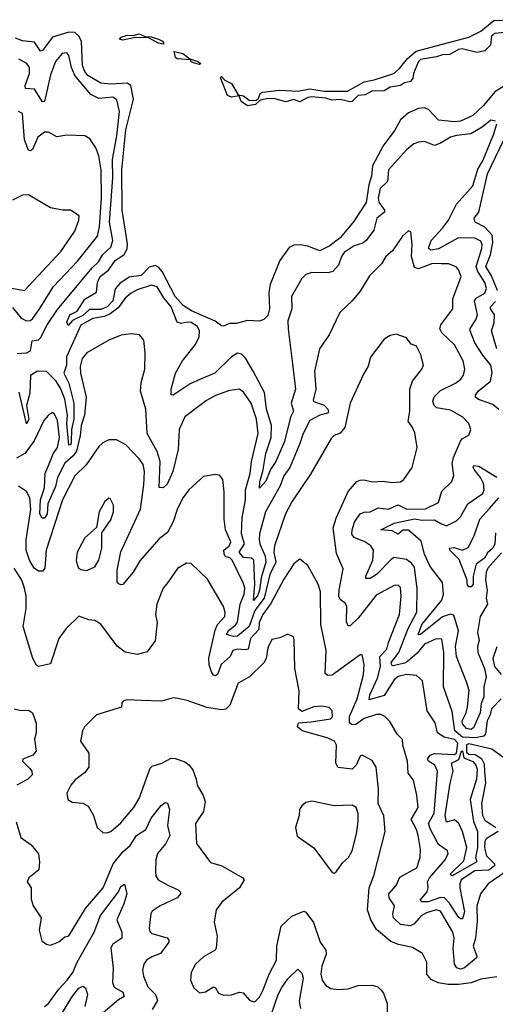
# Model space of a CAD drawing. Extents: x 1245515 to 1420776, y 606314 to 671314.
# Tile 211 of 256: x 1363411 to 1365778, y 630106 to 635002. Entities that reach past the tile are written whole.
import ezdxf

# ---------------------------------------------------------------- set-up
doc = ezdxf.new("R2010")
doc.units = 0

msp = doc.modelspace()

# ---------------------------------------------------------------- linework, layer by layer
at = {"layer": '0CON10XD'}
for points in [[(1365825, 634938.2), (1365775, 634934.1), (1365758.8, 634921.2), (1365753.9, 634875), (1365725, 634846.9), (1365685, 634840), (1365613.3, 634856.8), (1365595, 634854.8), (1365550.9, 634829.1), (1365515, 634827.6), (1365485, 634817), (1365405.5, 634805), (1365394.8, 634795), (1365370.3, 634735), (1365367.9, 634712.1), (1365355, 634695.7), (1365325, 634688), (1365305, 634674.7), (1365255, 634666.1), (1365225, 634649.4), (1365163.7, 634646.3), (1365130.7, 634629.3), (1365094.8, 634625.2), (1365065, 634596), (1365055.7, 634594.3), (1365005, 634604.7), (1364965, 634601.6), (1364935, 634611.3), (1364865, 634619.5), (1364844.5, 634615.5), (1364805, 634593.8), (1364775, 634606), (1364735, 634594.1), (1364675, 634610.2), (1364640.8, 634609.1), (1364608.3, 634601.7), (1364585, 634580), (1364545, 634574.1), (1364512.2, 634595), (1364503, 634623), (1364465, 634616.7), (1364444.6, 634625), (1364412.7, 634705), (1364410, 634715), (1364415, 634720), (1364431.1, 634701.1), (1364465, 634684.6), (1364498.3, 634628.3), (1364525, 634623.3), (1364545, 634609.2), (1364555, 634600.8), (1364587.3, 634602.7), (1364598.8, 634611.2), (1364607.8, 634635), (1364618.5, 634641.5), (1364705, 634651.2), (1364795, 634646.1), (1364855, 634658.9), (1364925, 634647), (1365042.6, 634647.4), (1365125, 634693.3), (1365175, 634702.6), (1365271.9, 634735), (1365300.7, 634759.3), (1365340, 634810), (1365383.8, 634846.2), (1365645, 634915.2), (1365704.8, 634945.2), (1365770.9, 634999.1), (1365855, 635002.4)], [(1365849.9, 634690.1), (1365775, 634643.7), (1365719.5, 634575), (1365665, 634526.4), (1365605, 634498.4), (1365575.1, 634494.9), (1365495, 634502.1), (1365445, 634555.3), (1365424.3, 634564.3), (1365395, 634560.6), (1365345, 634538.4), (1365305.5, 634505), (1365277.8, 634452.2), (1365219.7, 634375), (1365165.8, 634275), (1365161.9, 634225), (1365148.8, 634181.2), (1365135, 634093.9), (1365072.4, 633997.6), (1365005, 633917.5), (1364955, 633878.3), (1364905, 633853.2), (1364845, 633875.9), (1364807, 633883), (1364775, 633881.3), (1364751.2, 633868.8), (1364705.3, 633805), (1364657.7, 633685), (1364651.4, 633645), (1364654.7, 633565), (1364645, 633531.8), (1364625, 633512.2), (1364605, 633503.2), (1364545, 633505.7), (1364488, 633492), (1364455, 633492), (1364425, 633477.5), (1364415, 633480), (1364383.4, 633503.4), (1364265.4, 633555), (1364225, 633581.6), (1364184, 633625), (1364119.9, 633749.9), (1364101.7, 633771.7), (1364085, 633780.5), (1364055, 633771.5), (1364015, 633729.9), (1363955, 633721.4), (1363909.3, 633690.7), (1363886.7, 633663.3), (1363874.8, 633605), (1363845.8, 633575), (1363815, 633560.5), (1363759, 633561), (1363725, 633531.4), (1363673.6, 633506.4), (1363651.4, 633481.4), (1363645, 633497.5), (1363661.2, 633535), (1363696.6, 633553.4), (1363735, 633613.1), (1363792.8, 633647.2), (1363798.6, 633695), (1363811.1, 633725), (1363853, 633757), (1363885.7, 633805), (1363931, 633835), (1363946.4, 633863.6), (1363948.1, 633888.1), (1363921, 634055), (1363919.4, 634255), (1363939.8, 634455), (1363977.9, 634607.9), (1363964.7, 634675), (1363946, 634686), (1363865, 634681.9), (1363815, 634686.9), (1363750.2, 634725), (1363734.3, 634745), (1363723.4, 634775), (1363719, 634895), (1363705, 634920.7), (1363685, 634939), (1363655, 634939.8), (1363575, 634916.3), (1363525, 634848.9), (1363515, 634845.4), (1363485, 634891.4), (1363425, 634897.6), (1363390.2, 634910.2)], [(1364125, 634880.8), (1364101.2, 634885), (1364052.2, 634912.2), (1363986, 634914), (1363925, 634900.8), (1363908, 634905), (1363916.7, 634915), (1363945, 634926), (1363975, 634923.3), (1364005, 634931.8), (1364035, 634918.6), (1364065, 634917.8), (1364102, 634905), (1364120.8, 634895), (1364128.6, 634885), (1364125, 634880.8)], [(1363397.9, 633342.1), (1363445, 633345.2), (1363464.7, 633355), (1363473.6, 633405), (1363505, 633410.9), (1363515, 633419.6), (1363547.7, 633485), (1363599, 633561), (1363770.9, 633769.1), (1363802.3, 633797.7), (1363824, 633835), (1363865, 633870.4), (1363873.8, 633905), (1363857.6, 633995), (1363874.9, 634215.1), (1363873.4, 634306.6), (1363894.9, 634425), (1363908.3, 634545), (1363893.8, 634603.8), (1363875, 634616.8), (1363805, 634610), (1363765, 634629.6), (1363684.9, 634724.9), (1363668.4, 634765), (1363655, 634823.8), (1363645, 634837.8), (1363623.1, 634835), (1363589.2, 634795), (1363565, 634728), (1363535, 634596.2), (1363525, 634594.4), (1363485, 634656.6), (1363440.5, 634660.5), (1363439, 634675), (1363460.4, 634735), (1363460, 634765), (1363446.5, 634785), (1363406.3, 634806.3)], [(1364305, 634780), (1364275, 634788.1), (1364263.1, 634795), (1364262.5, 634802.5), (1364195, 634807.5), (1364186.9, 634815), (1364180, 634845), (1364222.2, 634835), (1364256.9, 634806.9), (1364297.1, 634795), (1364312, 634785), (1364305, 634780)], [(1363375, 633571.8), (1363418.2, 633518.2), (1363445.2, 633504.8), (1363463.8, 633506.2), (1363475, 633513.9), (1363508.7, 633561.3), (1363580, 633675), (1363697.8, 633802.2), (1363797.8, 633925), (1363807.7, 633972.3), (1363817.7, 634115), (1363816.3, 634256.3), (1363804, 634325), (1363789.5, 634365), (1363759.6, 634409.6), (1363735, 634424.2), (1363645, 634427.5), (1363595, 634419.2), (1363555, 634443.3), (1363535, 634442.3), (1363502, 634418), (1363475, 634357.1), (1363465, 634349.4), (1363455, 634354.3), (1363434.8, 634405), (1363425, 634536), (1363405, 634546.2)], [(1365777.8, 634497.8), (1365755, 634503.3), (1365711.7, 634468.3), (1365655, 634434), (1365585, 634425.8), (1365555, 634418.7), (1365505, 634387.5), (1365475, 634376.2), (1365425, 634397.3), (1365395, 634393.5), (1365372.5, 634385), (1365335, 634354.4), (1365245.4, 634255), (1365241.6, 634198.4), (1365205, 634162.5), (1365195.3, 634115.3), (1365197.9, 634095), (1365226.9, 634055), (1365226.2, 634045), (1365188.5, 634015), (1365173.4, 633955), (1365135, 633903.5), (1365118.7, 633891.3), (1365075, 633878.2), (1365025.7, 633844.3), (1365011.5, 633825), (1364997.8, 633782.2), (1364969.2, 633750.8), (1364945, 633742.7), (1364864.5, 633745.5), (1364835, 633735.8), (1364815, 633716), (1364763.8, 633625), (1364765.4, 633565), (1364745.9, 633505), (1364746.3, 633463.7), (1364769.2, 633290.8), (1364783.5, 633165), (1364761.2, 633095), (1364773.6, 633055), (1364758, 633025), (1364728.4, 632905), (1364685.9, 632805), (1364659, 632765), (1364635, 632707.1), (1364605, 632672.5), (1364605.4, 632705.4), (1364621.3, 632755), (1364635.4, 632845), (1364662.5, 632925), (1364664.4, 632985), (1364639.2, 633065), (1364628.6, 633148.6), (1364573.3, 633255), (1364535, 633319.1), (1364515, 633338.2), (1364495, 633343.2), (1364464.1, 633325), (1364381.3, 633245), (1364310.6, 633215), (1364258.8, 633191.2), (1364175, 633135.8), (1364165, 633137.5), (1364164.5, 633164.5), (1364186.6, 633245), (1364220.9, 633305), (1364285, 633387.8), (1364304.1, 633425), (1364305.8, 633455), (1364295, 633477.3), (1364265, 633497), (1364245, 633498.8), (1364215, 633491.2), (1364195, 633497.9), (1364165, 633575.2), (1364128.9, 633618.9), (1364095, 633673.8), (1364067.4, 633682.6), (1363995, 633658.9), (1363965, 633642.2), (1363935, 633616.9), (1363900.3, 633569.7), (1363860.5, 633539.5), (1363833.1, 633526.9), (1363775, 633516.5), (1363715, 633482.6), (1363643.5, 633326.5), (1363644.5, 633285), (1363631.4, 633245), (1363655.6, 633195), (1363680.4, 633095), (1363679.7, 633015), (1363669.1, 632965), (1363667.5, 632902.5), (1363665, 632888.5), (1363656.1, 632886.1), (1363645.4, 632995), (1363648.3, 633035), (1363636.3, 633115), (1363616, 633166), (1363592.4, 633205), (1363545, 633252.3), (1363500, 633255), (1363465, 633233.6), (1363461.1, 633145), (1363445.6, 633084.4), (1363455.9, 633014.1), (1363445, 632992.5), (1363409.2, 633149.2)], [(1365795, 633064.3), (1365765, 633089.3), (1365693.1, 633113.1), (1365679.4, 633125), (1365678.9, 633135), (1365692.5, 633155), (1365753.8, 633205), (1365761.9, 633248.1), (1365755.3, 633285), (1365715, 633333.3), (1365675.3, 633395), (1365651.9, 633455), (1365652.6, 633467.4), (1365681.1, 633508.9), (1365688.4, 633535), (1365674.7, 633605), (1365683.1, 633616.9), (1365725, 633641.6), (1365733.8, 633665), (1365726.1, 633695), (1365690.6, 633750.6), (1365682.8, 633775), (1365711.2, 633865), (1365712, 633885), (1365705, 633900.8), (1365675, 633915.6), (1365595, 633917), (1365495, 633862.2), (1365456.4, 633856.4), (1365445.6, 633865.6), (1365457.8, 633905), (1365515.3, 633965), (1365544.7, 634005), (1365585, 634084.6), (1365665, 634175.4), (1365691.2, 634258.8), (1365715, 634300), (1365770.8, 634435), (1365784.4, 634485)], [(1365789.1, 633655), (1365759.2, 633729.2), (1365731, 633775), (1365753.4, 633833.4), (1365764.7, 633895), (1365761.2, 633931.2), (1365725, 633970), (1365676.5, 633995), (1365672.9, 634015), (1365694.8, 634045.2), (1365739.1, 634235), (1365820.7, 634405)], [(1363325, 633676), (1363435, 633655.5), (1363615, 633849.1), (1363685, 633950.8), (1363705.5, 634005), (1363706.6, 634026.6), (1363664.3, 634054.3), (1363624.3, 634054.3), (1363565, 634067.1), (1363455, 634131.4), (1363425, 634128.9), (1363375, 634104.4)], [(1365806.9, 631625), (1365758, 631575), (1365752.6, 631545), (1365737.4, 631515), (1365728.6, 631451.4), (1365721.1, 631438.9), (1365679.4, 631430.6), (1365615, 631434.1), (1365576, 631465), (1365562.5, 631562.5), (1365519.7, 631685), (1365520.9, 631855), (1365511.5, 631921.5), (1365483.7, 631923.7), (1365425, 631896.5), (1365388.3, 631851.7), (1365341.1, 631811.1), (1365325, 631801.8), (1365268.6, 631788.6), (1365261.9, 631791.9), (1365260, 631805), (1365297, 631855), (1365343.2, 631975), (1365386.3, 632056.3), (1365388.2, 632171.8), (1365375, 632279.2), (1365360.3, 632300.3), (1365335, 632317.8), (1365275, 632327.1), (1365260.6, 632319.4), (1365187.1, 632242.9), (1365155, 632223.5), (1365133.1, 632223.1), (1365132.8, 632235), (1365168.1, 632315), (1365171.2, 632365), (1365157.7, 632385), (1365128.8, 632405), (1365075, 632426.8), (1365064, 632444), (1365064.7, 632465), (1365076.8, 632503.2), (1365105.7, 632544.3), (1365125, 632553.3), (1365155.6, 632554.4), (1365195, 632575.3), (1365245, 632568.6), (1365295, 632590.3), (1365337.6, 632567.6), (1365429.6, 632570.4), (1365495, 632601.4), (1365511.7, 632658.3), (1365560.9, 632705), (1365571.1, 632735), (1365563.7, 632795), (1365569.4, 632825), (1365605, 632906), (1365615, 632919.2), (1365645, 632936.7), (1365655.8, 632965), (1365645.8, 632995), (1365615.6, 633025), (1365555, 633060.3), (1365485, 633071.5), (1365473.4, 633083.4), (1365467.2, 633105), (1365472.9, 633127.1), (1365505, 633158.9), (1365579.4, 633195), (1365606.4, 633215), (1365618.5, 633235), (1365625.4, 633265), (1365617.3, 633305), (1365575.2, 633385.2), (1365512.1, 633445), (1365501.9, 633465), (1365506.8, 633485), (1365566, 633564), (1365566.1, 633613.9), (1365607.9, 633725), (1365595, 633758.8), (1365582.8, 633772.8), (1365545, 633788.5), (1365507.9, 633787.9), (1365465, 633790), (1365395, 633762.8), (1365375, 633770.7), (1365361.2, 633825), (1365364.4, 633884.4), (1365356.7, 633946.7), (1365345, 633952.5), (1365315, 633926.2), (1365266.4, 633853.6), (1365233.1, 633825), (1365212, 633788), (1365150.8, 633729.2), (1365105, 633652.5), (1365065.8, 633605), (1365004.6, 633545.4), (1364951.4, 633435), (1364902.9, 633365), (1364877.9, 633255), (1364885.3, 633165), (1364870.8, 633110.8), (1364875, 633103.8), (1364925.6, 633085.6), (1364944.7, 633065), (1364947, 633053), (1364942.9, 633045), (1364905, 633035.2), (1364855, 633008.5), (1364821.2, 632945), (1364804.6, 632894.6), (1364755, 632775.5), (1364725, 632733.5), (1364706.5, 632685), (1364633.4, 632555), (1364604.9, 632445), (1364603, 632417), (1364606.1, 632395), (1364632, 632335), (1364636.2, 632305), (1364612.9, 632227.1), (1364605, 632165.5), (1364595, 632136.4), (1364575, 632114.2), (1364581.2, 632195), (1364576, 632315), (1364565, 632324.8), (1364525, 632328.4), (1364503.6, 632355), (1364529.7, 632395), (1364514.5, 632445), (1364518.3, 632525), (1364534.1, 632615), (1364534.8, 632665), (1364557.8, 632745), (1364564.6, 632805.4), (1364597.5, 632945), (1364589.5, 633015), (1364562.9, 633095), (1364525, 633150.5), (1364505, 633164.4), (1364455, 633158.9), (1364385, 633133.5), (1364340.8, 633109.2), (1364232.6, 633027.4), (1364205.3, 632964.7), (1364199.5, 632865), (1364173.5, 632755), (1364145, 632692.9), (1364125, 632674.7), (1364105.5, 632675.5), (1364109.2, 632805), (1364094.5, 632855), (1364045.2, 632945), (1364038.9, 633065), (1364011.4, 633155), (1364015, 633197.5), (1364034.4, 633265), (1364035.6, 633345), (1364028.3, 633408.3), (1364007.5, 633435), (1363965, 633440), (1363916.6, 633433.4), (1363855, 633407.8), (1363744.7, 633345.3), (1363721.9, 633318.1), (1363712.3, 633277.7), (1363713.6, 633245), (1363741.9, 633125), (1363733.3, 633035), (1363717.4, 632985), (1363711.9, 632935), (1363692.9, 632857.1), (1363677.4, 632832.6), (1363635, 632796.2), (1363599.2, 632725), (1363588.6, 632681.4), (1363551.7, 632595), (1363547.4, 632545), (1363535, 632524), (1363523.1, 632523.1), (1363511.5, 632545), (1363514.9, 632614.9), (1363534.4, 632675), (1363538.2, 632745), (1363566.2, 632813.8), (1363577, 632843), (1363599, 632875), (1363608.9, 632925), (1363599.4, 633009.4), (1363585, 633041.2), (1363575, 633048.8), (1363553.6, 633036.4), (1363530.5, 633009.5), (1363482.5, 632907.5), (1363435.8, 632844.2), (1363395, 632821.9)], [(1365785.3, 633365), (1365759.1, 633455), (1365772.4, 633495), (1365773.8, 633535), (1365753, 633565), (1365754.4, 633575), (1365778.6, 633601.4)], [(1365792.2, 630965), (1365731.6, 630928.4), (1365724.6, 630915), (1365724.1, 630884.1), (1365733.8, 630843.8), (1365772.9, 630805), (1365774.3, 630795), (1365745, 630772.7), (1365675, 630770.2), (1365608, 630725), (1365600.4, 630705), (1365601.3, 630685), (1365624.2, 630565.8), (1365615, 630530), (1365605, 630530), (1365595, 630539.5), (1365549.4, 630609.4), (1365525, 630634.8), (1365505, 630636.9), (1365443.3, 630615), (1365411.2, 630615), (1365403.6, 630623.6), (1365439.3, 630665), (1365443.9, 630685), (1365440, 630715), (1365450, 630735), (1365527.9, 630825), (1365543.1, 630855), (1365539.5, 630869.5), (1365495, 630900.8), (1365454.7, 630975.3), (1365444.4, 631005.6), (1365473.4, 631056.6), (1365490.2, 631265), (1365476.1, 631295), (1365444.6, 631315), (1365440.5, 631325), (1365454.2, 631345), (1365475, 631352.5), (1365575, 631348.2), (1365585.1, 631354.9), (1365591.7, 631405), (1365575, 631422.7), (1365523.6, 631433.6), (1365489.2, 631455), (1365478.9, 631505), (1365437.8, 631565), (1365415, 631713.8), (1365385, 631740.6), (1365336, 631746), (1365295, 631736.2), (1365275, 631719.7), (1365225, 631641.5), (1365150.1, 631620.1), (1365152.6, 631645), (1365192.1, 631727.9), (1365205.7, 631785.7), (1365202.3, 631835), (1365238.5, 631871.5), (1365246, 631905), (1365300, 632045), (1365308.3, 632135), (1365305, 632178.8), (1365295, 632189.4), (1365275, 632187.9), (1365185, 632139.7), (1365095, 632025.3), (1365055, 631988.6), (1365045, 631988), (1365037.9, 632007.9), (1365038.7, 632085), (1365030, 632100), (1365005, 632118.1), (1364999.2, 632135), (1364999.8, 632165), (1365021.2, 632271.2), (1364987.9, 632347.9), (1364971.2, 632475), (1364985.8, 632524.2), (1365045, 632656), (1365088, 632705), (1365105, 632713.1), (1365125, 632713.3), (1365165, 632703.5), (1365217.3, 632707.3), (1365265, 632700), (1365305.4, 632704.6), (1365322.5, 632715), (1365363.1, 632775), (1365388.6, 632875), (1365377.1, 632947.1), (1365366.2, 632975), (1365344.2, 633005), (1365352.9, 633055), (1365351.8, 633165), (1365365.5, 633205), (1365412, 633265), (1365420, 633285), (1365407.5, 633335), (1365385, 633378.8), (1365359.5, 633389.5), (1365335, 633420), (1365285, 633438), (1365255, 633432), (1365225, 633413.1), (1365156.1, 633323.9), (1365145, 633278.8), (1365121.1, 633238.9), (1365055.4, 633094.6), (1365029.1, 632975), (1365005, 632945.4), (1364976, 632934), (1364960.2, 632919.8), (1364857.8, 632742.2), (1364764.7, 632605), (1364734.1, 632545), (1364678.8, 632385), (1364676.3, 632353.7), (1364685.5, 632305), (1364655, 632243.2), (1364627.3, 632125), (1364580.8, 632065), (1364552, 631985), (1364495, 631936.2), (1364475, 631934.9), (1364440.6, 631945), (1364450, 631965), (1364485, 631991.5), (1364495, 632006.8), (1364507.6, 632095), (1364528.5, 632145), (1364530.7, 632175), (1364525, 632198.6), (1364469, 632315), (1364456.7, 632326.7), (1364435, 632332), (1364428.4, 632345), (1364426.2, 632365), (1364454.1, 632385), (1364462.4, 632405), (1364435.4, 632465), (1364429.2, 632519.2), (1364428.9, 632655), (1364422, 632715), (1364406.1, 632736.1), (1364385, 632740), (1364325, 632730), (1364255, 632665.6), (1364222.2, 632625), (1364194.1, 632565.9), (1364174.7, 632505), (1364147.2, 632452.8), (1364105, 632421.2), (1364009.3, 632310.7), (1363975, 632254.2), (1363925, 632194.2), (1363915, 632191.2), (1363905, 632196.7), (1363896.2, 632206.2), (1363895.4, 632265.4), (1363915, 632355.7), (1364011.3, 632568.6), (1364028.8, 632688.8), (1364031.2, 632755), (1364025, 632790), (1364005, 632818.6), (1363938.8, 632888.8), (1363892.6, 632912.6), (1363855, 632913.1), (1363825, 632898.6), (1363805, 632880), (1363741.2, 632788.8), (1363685, 632734.4), (1363624.3, 632615), (1363542.9, 632365), (1363535.4, 632275), (1363525, 632260.5), (1363505, 632259.1), (1363483.1, 632275), (1363459.7, 632315), (1363443.5, 632365), (1363444, 632415), (1363466.8, 632566.8), (1363461.6, 632625), (1363445, 632655.6), (1363405, 632682.5)], [(1365809.1, 632350.9), (1365740, 632275), (1365732.2, 632255), (1365728.8, 632215), (1365737.5, 632165), (1365731.5, 632125), (1365738.5, 632095), (1365702.1, 632035), (1365688.7, 631955), (1365697.5, 631915), (1365689.1, 631885), (1365690.7, 631855), (1365724.4, 631775), (1365731.6, 631735), (1365721, 631685), (1365721, 631635), (1365707.6, 631602.4), (1365701.8, 631555), (1365668.9, 631481.1), (1365655, 631472.3), (1365635, 631477.9), (1365615, 631499.8), (1365611.9, 631515), (1365632.2, 631555), (1365638.8, 631585), (1365647.1, 631667.1), (1365635.8, 631705), (1365583.9, 631835), (1365579.4, 631885), (1365593.6, 631963.6), (1365571.2, 632041.2), (1365555, 632046.7), (1365515, 632033), (1365405, 631944.2), (1365392.9, 631942.9), (1365412.7, 631995), (1365512.1, 632115), (1365520.3, 632145), (1365515, 632203.3), (1365452.8, 632282.8), (1365424.7, 632345), (1365409.4, 632409.4), (1365345, 632464.1), (1365316.9, 632463.1), (1365295, 632444.4), (1365265, 632459.6), (1365208, 632465), (1365275, 632499.2), (1365375, 632519.6), (1365413.5, 632513.5), (1365474.5, 632514.5), (1365506.6, 632496.6), (1365535, 632485.9), (1365585, 632510.7), (1365605, 632529.6), (1365640.4, 632595), (1365715, 632645.6), (1365722.6, 632665), (1365718, 632695), (1365704.5, 632725), (1365672.1, 632765), (1365667.5, 632775), (1365671.4, 632785), (1365695, 632781.9), (1365785, 632726.5)], [(1363745, 632263.8), (1363785, 632281.9), (1363805.4, 632315), (1363819.5, 632375), (1363820, 632450), (1363864.2, 632515), (1363878.1, 632555), (1363877.9, 632587.9), (1363861.7, 632621.7), (1363855, 632622.5), (1363835, 632606.2), (1363805.8, 632555), (1363793.6, 632476.4), (1363734.3, 632425), (1363697.1, 632355), (1363691.9, 632311.9), (1363703.3, 632275), (1363715, 632267.5), (1363745, 632263.8)], [(1365779.2, 632450.8), (1365774.8, 632395.2), (1365765.8, 632375), (1365739.5, 632350.5), (1365723.8, 632325), (1365682.2, 632295), (1365668.2, 632235), (1365667.5, 632195), (1365657.7, 632182.3), (1365645, 632182), (1365636.7, 632195), (1365636.7, 632215), (1365597.5, 632317.5), (1365551.9, 632365), (1365548.8, 632375), (1365572, 632378), (1365615, 632363.8), (1365642.9, 632377.1), (1365671.6, 632435), (1365701.2, 632518.8), (1365748.3, 632571.7), (1365795, 632624.7)], [(1365826.7, 630763.3), (1365742.7, 630705), (1365704.6, 630655), (1365686, 630594), (1365686.8, 630516.8), (1365678.8, 630435), (1365668.1, 630395), (1365686, 630345), (1365683.5, 630336.5), (1365625, 630287.1), (1365605, 630280.5), (1365586.3, 630286.3), (1365574.7, 630304.7), (1365568.1, 630385), (1365572.2, 630435), (1365566.5, 630465), (1365505, 630569.5), (1365483.3, 630575), (1365435, 630560.8), (1365409.4, 630545), (1365373.5, 630506.5), (1365353.6, 630496.4), (1365305, 630503.3), (1365271.2, 630535), (1365267.5, 630555), (1365275.3, 630595), (1365248.9, 630635), (1365248.4, 630655), (1365283.7, 630696.3), (1365302.7, 630737.3), (1365387.2, 630785), (1365404, 630835), (1365404.7, 630875), (1365393.3, 630945), (1365385, 630975.6), (1365359.2, 631025), (1365394.1, 631085), (1365387.8, 631145), (1365370.5, 631220.5), (1365344.7, 631255), (1365340.4, 631315), (1365317.1, 631395), (1365315, 631422.5), (1365288.6, 631448.6), (1365253, 631513), (1365227.8, 631537.8), (1365207.4, 631547.4), (1365186.2, 631546.2), (1365125, 631527.2), (1365083.2, 631496.8), (1365065, 631494.9), (1365052.1, 631505), (1365052.5, 631537.5), (1365090.6, 631625), (1365122.2, 631745), (1365125.8, 631795), (1365117.4, 631837.4), (1365115, 631843.3), (1365105, 631843.8), (1364965, 631741.8), (1364945, 631741.2), (1364931.6, 631751.6), (1364935.9, 631865.9), (1364909.5, 631995), (1364907.4, 632157.4), (1364895.7, 632195.7), (1364855, 632270), (1364845, 632287.5), (1364805, 632318.8), (1364775, 632295.7), (1364725, 632220), (1364660.6, 632099.4), (1364620.2, 632045), (1364603.2, 632005), (1364600.3, 631969.7), (1364559.8, 631925), (1364547.4, 631872.6), (1364535, 631867.9), (1364495, 631871.9), (1364472.2, 631865), (1364458.9, 631835), (1364413.7, 631796.3), (1364395, 631745.7), (1364385, 631738.9), (1364375, 631743.3), (1364365, 631760), (1364354.4, 631794.4), (1364352.8, 631827.2), (1364383, 631967), (1364396, 631994), (1364432.1, 632035), (1364433.6, 632055), (1364425, 632083.8), (1364345, 632220), (1364265, 632298.6), (1364240.7, 632299.3), (1364196.7, 632273.3), (1364142.9, 632197.1), (1364124.3, 632175), (1364093.9, 632096.1), (1364087.3, 632045), (1364095.4, 632005), (1364085, 631913.3), (1364045, 631858), (1363995, 631845.5), (1363935, 631856.7), (1363896.3, 631886.3), (1363815, 631995.7), (1363785, 632014.3), (1363755, 632017.5), (1363705, 632036), (1363641.8, 631975), (1363605.3, 631924.7), (1363565, 631798.8), (1363505, 631785.8), (1363495, 631792), (1363476.2, 631825), (1363427.5, 631985), (1363443.9, 632073.9), (1363442.9, 632135), (1363435, 632176), (1363422.4, 632215), (1363382.9, 632275)], [(1365785, 630242.7), (1365705, 630230.9), (1365656.8, 630213.2), (1365595, 630204.2), (1365543.5, 630203.5), (1365493.2, 630213.2), (1365458.5, 630228.5), (1365436.7, 630255), (1365436.9, 630315), (1365415, 630359.2), (1365365, 630387.5), (1365296.4, 630403.6), (1365258.3, 630418.3), (1365187, 630477), (1365157.7, 630525), (1365141.1, 630575), (1365150.3, 630685), (1365173.5, 630745), (1365230, 630965), (1365222.5, 631042.5), (1365195.3, 631105), (1365196.6, 631175), (1365184.6, 631285), (1365165, 631317.5), (1365115, 631344.4), (1365105, 631340), (1365085.2, 631294.8), (1365065, 631275.3), (1364995, 631282.7), (1364984.3, 631305), (1364986.8, 631395), (1364977.2, 631415), (1364940.9, 631430.9), (1364816.2, 631465), (1364793.3, 631485), (1364797.5, 631505), (1364860.8, 631510.8), (1364958, 631525), (1364966.9, 631535), (1364965.5, 631565.5), (1364951.1, 631581.1), (1364915, 631588.9), (1364875, 631585.4), (1364815, 631561.1), (1364797.5, 631575), (1364801.6, 631665), (1364779.6, 631775), (1364777.5, 631917.5), (1364773.3, 631933.3), (1364745, 631946.7), (1364705, 631927.5), (1364665, 631919.2), (1364645, 631878.8), (1364637.1, 631825), (1364626.4, 631803.6), (1364555, 631733.5), (1364498, 631702), (1364456.9, 631593.1), (1364437.3, 631572.7), (1364415, 631570), (1364342.3, 631582.3), (1364245, 631617.1), (1364197.3, 631627.3), (1364175, 631629.2), (1364116.6, 631613.4), (1364015, 631616.1), (1363945, 631620), (1363927.5, 631615), (1363920, 631605), (1363917, 631583), (1363792.5, 631545), (1363733.7, 631486.3), (1363723.1, 631465), (1363714.3, 631415), (1363754.2, 631355), (1363754.2, 631285.8), (1363733.6, 631256.4), (1363687.2, 631222.8), (1363665, 631196), (1363645.7, 631155), (1363650, 631125), (1363671.5, 631111.5), (1363725.5, 631105.5), (1363751.1, 631091.1), (1363778.1, 631045), (1363796.9, 630985), (1363825, 630960.6), (1363845, 630958.1), (1363865, 630965.6), (1363915, 631007.9), (1363978.2, 631085), (1364005, 631129.2), (1364060.5, 631279.5), (1364070.1, 631289.9), (1364117.5, 631305), (1364165, 631329.1), (1364185, 631328.8), (1364232, 631312), (1364255, 631294.5), (1364272.4, 631272.4), (1364288.5, 631225), (1364294.5, 631195), (1364324.7, 631144.7), (1364333.9, 631115), (1364325.4, 631065), (1364285.6, 631005), (1364290.8, 630905), (1364360.4, 630810.4), (1364417.5, 630795), (1364521.2, 630735), (1364528, 630725), (1364504.4, 630685), (1364416, 630614), (1364388, 630575), (1364378.1, 630515), (1364394.2, 630445), (1364388.9, 630385), (1364382.9, 630375), (1364325, 630342.2), (1364285.6, 630305), (1364264.1, 630264.1), (1364261.4, 630225), (1364277.5, 630187.5), (1364305, 630163.3), (1364335, 630168.1), (1364375, 630192), (1364385, 630187.5), (1364400.9, 630160.9), (1364425, 630151.5), (1364465, 630152.9), (1364505, 630165.4), (1364522.8, 630162.8), (1364555, 630126), (1364575, 630118.6), (1364585, 630120.8), (1364605, 630141.4), (1364622.5, 630177.5), (1364652.5, 630255), (1364688, 630325), (1364689.7, 630395), (1364712.7, 630495), (1364765, 630544.5), (1364825, 630568.1), (1364835, 630564), (1364873.3, 630513.3), (1364906.4, 630415), (1364934, 630375), (1364935.8, 630355), (1364914.6, 630294.6), (1364909.1, 630255), (1364916.8, 630225), (1364935, 630200), (1364958.8, 630185), (1364995, 630179.6), (1365045, 630183.5), (1365095, 630199.2), (1365165, 630200.8), (1365192.2, 630192.2), (1365208, 630178), (1365220.7, 630160.7), (1365240, 630110), (1365238.9, 630015)], [(1365785, 631883.3), (1365765.3, 631825), (1365773.8, 631785), (1365806.7, 631746.7)], [(1363384.2, 631575.8), (1363417.1, 631567.1), (1363455, 631568.9), (1363475, 631556), (1363493.1, 631503.1), (1363492.9, 631455), (1363485.4, 631425), (1363492.2, 631365), (1363475.8, 631345), (1363426.7, 631325), (1363424.3, 631315.7), (1363460.6, 631280.6), (1363471.5, 631265), (1363472.7, 631247.3), (1363451.1, 631225), (1363396.9, 631195)], [(1365815.4, 631335.4), (1365760, 631375), (1365645, 631401.5), (1365633.8, 631396.2), (1365635, 631358.9), (1365645, 631350.3), (1365677.7, 631347.7), (1365708.9, 631328.9), (1365722.1, 631302.1), (1365723.2, 631263.2), (1365729, 631205), (1365709.5, 631105), (1365713.4, 631045), (1365725, 631021.2), (1365780.7, 630985)], [(1365565, 630745.3), (1365557.1, 630747.1), (1365555.3, 630755), (1365620.2, 630819.8), (1365635.7, 630885.7), (1365615.1, 630965), (1365596.8, 631005), (1365575, 631023.6), (1365535, 631011.8), (1365528.8, 631045), (1365552.5, 631205), (1365567.1, 631265), (1365559.5, 631305), (1365596.4, 631323.6), (1365610, 631365), (1365615, 631366.2), (1365621.1, 631331.1), (1365665, 631313.8), (1365681.1, 631295), (1365687.6, 631275), (1365684, 631226), (1365651.9, 631125), (1365669.6, 631015), (1365689.1, 630965), (1365688.2, 630885), (1365679.4, 630835), (1365685.9, 630815), (1365575, 630750.6), (1365565, 630745.3)], [(1363468.1, 630665), (1363468.3, 630628.3), (1363478.1, 630595), (1363518.1, 630535), (1363508.1, 630475), (1363521.2, 630421.2), (1363545, 630404), (1363565, 630400), (1363605, 630415.7), (1363635, 630440.8), (1363655, 630446), (1363738, 630582), (1363825.9, 630685), (1363875.3, 630805), (1363925, 630864.1), (1363960, 630895), (1363991.8, 630945), (1364037.9, 630975), (1364065, 631031.9), (1364115, 631094.4), (1364135, 631109.2), (1364145.8, 631105.8), (1364156.4, 631075), (1364146.2, 630995), (1364158.6, 630945), (1364138.2, 630905), (1364096, 630855), (1364087.7, 630825), (1364086.4, 630765), (1364088.5, 630745), (1364099.4, 630725), (1364147.9, 630697.9), (1364199.2, 630675), (1364210, 630665), (1364210.6, 630655), (1364194.4, 630635), (1364110.5, 630595), (1364070.9, 630569.1), (1364062.7, 630555), (1364054.5, 630485), (1364058.6, 630468.6), (1364068.5, 630458.5), (1364145, 630435.5), (1364153.3, 630425), (1364152.5, 630415), (1364112.3, 630357.7), (1364067.7, 630342.3), (1364041.4, 630325), (1364028.1, 630305), (1364021.5, 630275), (1364026.5, 630245), (1364048, 630192), (1364086.2, 630155), (1364096.6, 630125), (1364069.5, 630080.5)], [(1364975, 630758), (1364985, 630764), (1365019.6, 630810.4), (1365046.5, 630835), (1365065, 630868.8), (1365087.3, 630952.7), (1365094.5, 631015), (1365095.4, 631055), (1365085.7, 631085), (1365065, 631096.2), (1364975, 631092.9), (1364865, 631116.2), (1364835, 631108.8), (1364815, 631093.3), (1364804, 631075), (1364802, 631045), (1364784, 630985), (1364792.3, 630942.3), (1364874.2, 630884.2), (1364965, 630762), (1364975, 630758)], [(1363392.8, 631012.8), (1363416, 630935), (1363468.7, 630898.7), (1363504.1, 630854.1), (1363510, 630815), (1363506.2, 630775), (1363456.7, 630735), (1363448.8, 630715), (1363467.5, 630685), (1363468.1, 630665)], [(1363535, 630094.2), (1363555, 630109.1), (1363605, 630181.3), (1363647.9, 630225), (1363675, 630264.6), (1363696.7, 630315), (1363780.8, 630465), (1363813.2, 630546.8), (1363903.3, 630665), (1363915, 630690.8), (1363933, 630703), (1363944.3, 630655), (1363930, 630605), (1363894.2, 630525), (1363919.3, 630465), (1363920, 630435), (1363874.8, 630405.2), (1363865, 630386.7), (1363875.3, 630285.3), (1363873.1, 630215), (1363880.8, 630190.8), (1363925, 630165.4), (1363931.1, 630145), (1363902.3, 630127.7), (1363827, 630063)], [(1364643, 629995), (1364696.8, 630155), (1364715, 630190), (1364745, 630232.1), (1364795, 630280), (1364815, 630261.2), (1364821.2, 630235), (1364801.3, 630121.3), (1364808.9, 630085)], [(1363624.3, 630065.7), (1363674, 630146), (1363705, 630185.3), (1363725, 630196.5), (1363737.9, 630187.9), (1363748.3, 630155), (1363735.7, 630095)]]:
    msp.add_lwpolyline(points, dxfattribs=at)

doc.saveas('drawing.dxf')
